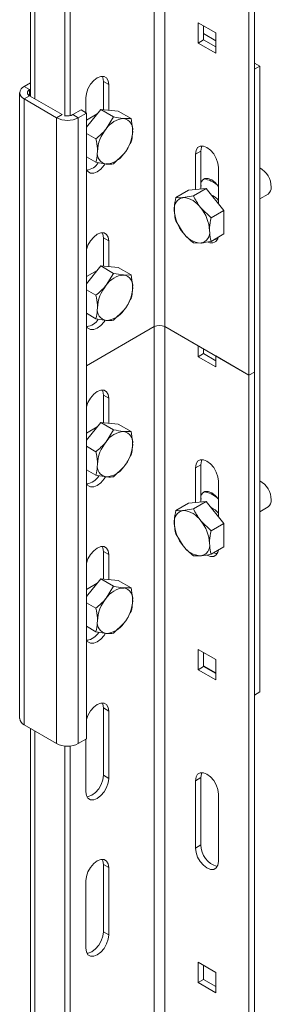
# Model space of a CAD drawing. Header units: millimetres. Extents: x -865 to 612, y -2990 to -1418.
# Tile 2 of 8: x -865 to -799, y -2454 to -2198. Entities that reach past the tile are written whole.
import ezdxf

# ---------------------------------------------------------------- set-up
doc = ezdxf.new("R2010")
doc.units = ezdxf.units.MM

msp = doc.modelspace()

# ---------------------------------------------------------------- linework, layer by layer
at = {"color": 7, "linetype": 'Continuous', "lineweight": 15}
for p, q in [((-861.85, -1805.44), (-861.85, -2217.53)), ((-851.48, -1810.75), (-851.48, -2222.55)), ((-852.9, -1811.57), (-852.9, -2222.69)), ((-804.81, -2071.13), (-804.81, -2521.8)), ((-803.4, -2071.95), (-803.4, -2522.62)), ((-813.48, -2200.96), (-818.07, -2198.3)), ((-818.07, -2198.3), (-818.07, -2203.61)), ((-816.66, -2202.79), (-816.66, -2199.12)), ((-813.48, -2203), (-816.66, -2201.16)), ((-813.48, -2206.26), (-813.48, -2200.96)), ((-818.07, -2203.61), (-816.66, -2202.79)), ((-818.07, -2203.61), (-813.48, -2206.26)), ((-813.48, -2204.63), (-816.66, -2202.79)), ((-801.99, -2209.63), (-803.4, -2208.82)), ((-803.4, -2210.45), (-801.99, -2209.63)), ((-803.4, -2210.45), (-803.4, -2373.76)), ((-801.99, -2209.63), (-801.99, -2372.94)), ((-861.85, -2213.98), (-863.5, -2214.94)), ((-841.4, -2214.43), (-842.81, -2213.61)), ((-842.81, -2213.61), (-842.81, -2221.02)), ((-841.4, -2214.43), (-841.4, -2221.14)), ((-864.68, -2216.57), (-864.68, -2379.88)), ((-863.5, -2214.94), (-862.09, -2215.75)), ((-861.85, -2215.61), (-862.09, -2215.75)), ((-862.09, -2217.39), (-863.5, -2218.2)), ((-863.5, -2218.2), (-855.02, -2223.1)), ((-863.5, -2218.2), (-863.5, -2381.51)), ((-862.09, -2217.39), (-853.6, -2222.29)), ((-847.41, -2221.78), (-847.41, -2217.9)), ((-855.02, -2223.1), (-853.6, -2222.29)), ((-850.78, -2222.29), (-848.65, -2221.06)), ((-850.78, -2222.29), (-849.36, -2223.1)), ((-849.36, -2223.1), (-847.24, -2221.88)), ((-847.24, -2221.88), (-848.65, -2221.06)), ((-847.24, -2225.58), (-843.52, -2220.95)), ((-847.24, -2221.88), (-847.24, -2385.19)), ((-847.24, -2223.72), (-844.45, -2222.1)), ((-843.52, -2220.95), (-840.18, -2222.88)), ((-843.52, -2220.95), (-838.92, -2221.36)), ((-838.92, -2221.36), (-835.59, -2223.29)), ((-855.02, -2223.1), (-855.02, -2386.41)), ((-849.36, -2223.1), (-849.36, -2386.41)), ((-840.18, -2222.88), (-842.07, -2225.98)), ((-835.59, -2223.29), (-837.47, -2223.32)), ((-847.24, -2227.18), (-844.78, -2228.6)), ((-840.18, -2235.14), (-837.47, -2232.52)), ((-818.78, -2232.6), (-817.36, -2231.78)), ((-818.78, -2241.83), (-818.78, -2232.6)), ((-817.36, -2241.7), (-817.36, -2231.78)), ((-847.24, -2233.31), (-844.78, -2234.73)), ((-844.78, -2234.73), (-842.07, -2235.17)), ((-812.77, -2236.07), (-812.77, -2245.53)), ((-820.55, -2241.99), (-823.88, -2243.91)), ((-820.55, -2241.99), (-815.95, -2241.58)), ((-815.95, -2241.58), (-819.29, -2243.5)), ((-815.95, -2241.58), (-811.35, -2247.29)), ((-819.29, -2243.5), (-822, -2243.94)), ((-801.99, -2244.26), (-799.81, -2243)), ((-814.69, -2249.22), (-817.4, -2246.6)), ((-811.35, -2247.29), (-814.69, -2249.22)), ((-811.35, -2247.29), (-811.35, -2253.42)), ((-823.88, -2250.04), (-822, -2253.14)), ((-841.4, -2255.25), (-842.81, -2254.44)), ((-842.81, -2254.44), (-842.81, -2261.84)), ((-841.4, -2255.25), (-841.4, -2261.97)), ((-819.29, -2255.76), (-817.4, -2255.79)), ((-811.35, -2253.42), (-814.69, -2255.35)), ((-847.24, -2266.41), (-843.52, -2261.78)), ((-847.24, -2264.54), (-844.45, -2262.93)), ((-843.52, -2261.78), (-840.18, -2263.71)), ((-843.52, -2261.78), (-838.92, -2262.19)), ((-838.92, -2262.19), (-835.59, -2264.12)), ((-840.18, -2263.71), (-842.07, -2266.8)), ((-835.59, -2264.12), (-837.47, -2264.15)), ((-847.24, -2268), (-844.78, -2269.42)), ((-840.18, -2275.96), (-837.47, -2273.34)), ((-847.24, -2274.13), (-844.78, -2275.55)), ((-844.78, -2275.55), (-842.07, -2276)), ((-829.56, -2277.61), (-847.24, -2287.82)), ((-804.81, -2290.26), (-826.73, -2277.61)), ((-826.73, -2277.61), (-818.07, -2282.61)), ((-818.07, -2282.61), (-818.07, -2285.47)), ((-816.66, -2284.65), (-816.66, -2283.43)), ((-818.07, -2285.47), (-816.66, -2284.65)), ((-818.07, -2285.47), (-813.48, -2288.12)), ((-813.48, -2286.49), (-816.66, -2284.65)), ((-813.48, -2288.12), (-813.48, -2285.26)), ((-813.48, -2285.26), (-804.81, -2290.26)), ((-804.81, -2290.26), (-803.4, -2289.45)), ((-841.4, -2296.28), (-842.81, -2295.47)), ((-842.81, -2295.47), (-842.81, -2302.67)), ((-841.4, -2296.28), (-841.4, -2302.8)), ((-847.24, -2307.23), (-843.52, -2302.61)), ((-847.24, -2305.37), (-844.45, -2303.76)), ((-843.52, -2302.61), (-840.18, -2304.53)), ((-843.52, -2302.61), (-838.92, -2303.02)), ((-840.18, -2304.53), (-842.07, -2307.63)), ((-838.92, -2303.02), (-835.59, -2304.94)), ((-835.59, -2304.94), (-837.47, -2304.98)), ((-847.24, -2308.83), (-844.78, -2310.25)), ((-840.18, -2316.79), (-837.47, -2314.17)), ((-818.78, -2314.46), (-817.36, -2313.64)), ((-818.78, -2323.48), (-818.78, -2314.46)), ((-817.36, -2323.36), (-817.36, -2313.64)), ((-847.24, -2314.96), (-844.78, -2316.38)), ((-844.78, -2316.38), (-842.07, -2316.82)), ((-812.77, -2317.93), (-812.77, -2327.19)), ((-820.55, -2323.64), (-823.88, -2325.57)), ((-819.29, -2325.16), (-822, -2325.6)), ((-820.55, -2323.64), (-815.95, -2323.23)), ((-815.95, -2323.23), (-819.29, -2325.16)), ((-815.95, -2323.23), (-811.35, -2328.95)), ((-801.99, -2325.91), (-799.81, -2324.66)), ((-814.69, -2330.87), (-817.4, -2328.25)), ((-811.35, -2328.95), (-814.69, -2330.87)), ((-811.35, -2328.95), (-811.35, -2335.08)), ((-823.88, -2331.7), (-822, -2334.79)), ((-811.35, -2335.08), (-814.69, -2337)), ((-841.4, -2337.11), (-842.81, -2336.29)), ((-842.81, -2336.29), (-842.81, -2343.5)), ((-841.4, -2337.11), (-841.4, -2343.62)), ((-819.29, -2337.41), (-817.4, -2337.44)), ((-847.24, -2348.06), (-843.52, -2343.43)), ((-847.24, -2346.2), (-844.45, -2344.59)), ((-843.52, -2343.43), (-840.18, -2345.36)), ((-843.52, -2343.43), (-838.92, -2343.85)), ((-840.18, -2345.36), (-842.07, -2348.46)), ((-838.92, -2343.85), (-835.59, -2345.77)), ((-835.59, -2345.77), (-837.47, -2345.8)), ((-847.24, -2349.66), (-844.78, -2351.08)), ((-847.24, -2355.79), (-844.78, -2357.21)), ((-840.18, -2357.62), (-837.47, -2355)), ((-844.78, -2357.21), (-842.07, -2357.65)), ((-813.48, -2364.47), (-818.07, -2361.82)), ((-818.07, -2361.82), (-818.07, -2367.12)), ((-816.66, -2366.31), (-816.66, -2362.63)), ((-813.48, -2367.94), (-816.66, -2366.1)), ((-813.48, -2369.78), (-813.48, -2364.47)), ((-818.07, -2367.12), (-816.66, -2366.31)), ((-818.07, -2367.12), (-813.48, -2369.78)), ((-813.48, -2368.14), (-816.66, -2366.31)), ((-803.4, -2373.76), (-801.99, -2372.94)), ((-841.4, -2377.94), (-842.81, -2377.12)), ((-842.81, -2377.12), (-842.81, -2394.68)), ((-841.4, -2377.94), (-841.4, -2395.49)), ((-863.5, -2381.51), (-855.02, -2386.41)), ((-861.85, -2382.47), (-861.85, -2785.7)), ((-849.36, -2386.41), (-847.24, -2385.19)), ((-847.41, -2398.96), (-847.41, -2385.28)), ((-852.9, -2387.05), (-852.9, -2791.82)), ((-851.48, -2387.05), (-851.48, -2791.01)), ((-841.4, -2395.49), (-842.81, -2394.68)), ((-818.78, -2396.11), (-817.36, -2395.29)), ((-818.78, -2413.67), (-818.78, -2396.11)), ((-817.36, -2412.85), (-817.36, -2395.29)), ((-812.77, -2399.58), (-812.77, -2417.14)), ((-818.78, -2413.67), (-817.36, -2412.85)), ((-841.4, -2418.76), (-842.81, -2417.95)), ((-842.81, -2417.95), (-842.81, -2435.5)), ((-841.4, -2418.76), (-841.4, -2436.32)), ((-847.41, -2439.79), (-847.41, -2422.23)), ((-841.4, -2436.32), (-842.81, -2435.5)), ((-813.48, -2446.12), (-818.07, -2443.47)), ((-818.07, -2443.47), (-818.07, -2448.78)), ((-816.66, -2447.96), (-816.66, -2444.29)), ((-818.07, -2448.78), (-816.66, -2447.96)), ((-813.48, -2449.8), (-816.66, -2447.96)), ((-813.48, -2451.43), (-813.48, -2446.12)), ((-818.07, -2448.78), (-813.48, -2451.43))]:
    msp.add_line(p, q, dxfattribs=at)
at = {"color": 8, "linetype": 'Continuous', "lineweight": 15}
for p, q in [((-860.68, -1807.08), (-860.68, -2218.2)), ((-829.56, -2056.85), (-829.56, -2509.51)), ((-826.73, -2058.48), (-826.73, -2509.14)), ((-862.09, -2215.75), (-862.09, -2217.39)), ((-817.36, -2240.97), (-817.18, -2240.86)), ((-817.36, -2322.62), (-817.18, -2322.52)), ((-860.68, -2383.15), (-860.68, -2787.33))]:
    msp.add_line(p, q, dxfattribs=at)
at = {"color": 7, "linetype": 'Continuous', "lineweight": 15, "flags": 128}
for points in [[(-847.41, -2217.9), (-847.26, -2216.74), (-846.84, -2215.52), (-846.17, -2214.37), (-845.33, -2213.4), (-844.4, -2212.69), (-843.48, -2212.32), (-842.64, -2212.33), (-841.97, -2212.72), (-841.55, -2213.44), (-841.4, -2214.43)], [(-843.11, -2212.28), (-842.96, -2212.62), (-842.81, -2213.61)], [(-818.78, -2232.6), (-818.63, -2231.61), (-818.2, -2230.89), (-817.54, -2230.51), (-816.7, -2230.5), (-815.77, -2230.86), (-814.85, -2231.57), (-814.01, -2232.55), (-813.34, -2233.7), (-812.92, -2234.91), (-812.77, -2236.07)], [(-817.36, -2231.78), (-817.22, -2230.79), (-817.07, -2230.45)], [(-842.39, -2235.13), (-842.64, -2235.5), (-843.48, -2236.48), (-844.4, -2237.19), (-845.33, -2237.55), (-846.17, -2237.54), (-846.84, -2237.16), (-847.24, -2236.5)], [(-817.36, -2240), (-816.97, -2239.36), (-816.3, -2238.98), (-815.46, -2238.97), (-814.54, -2239.33), (-813.61, -2240.04), (-812.77, -2241.02), (-812.77, -2241.02)], [(-847.24, -2257.47), (-846.84, -2256.35), (-846.17, -2255.2), (-845.33, -2254.22), (-844.4, -2253.52), (-843.48, -2253.15), (-842.64, -2253.16), (-841.97, -2253.54), (-841.55, -2254.27), (-841.4, -2255.25)], [(-843.11, -2253.11), (-842.96, -2253.45), (-842.81, -2254.44)], [(-813.06, -2254.95), (-813.43, -2254.91), (-813.77, -2254.82)], [(-842.39, -2275.95), (-842.64, -2276.33), (-843.48, -2277.31), (-844.4, -2278.01), (-845.33, -2278.38), (-846.17, -2278.37), (-846.84, -2277.99), (-847.24, -2277.33)], [(-847.24, -2298.51), (-846.84, -2297.38), (-846.17, -2296.23), (-845.33, -2295.25), (-844.4, -2294.55), (-843.48, -2294.18), (-842.64, -2294.19), (-841.97, -2294.58), (-841.55, -2295.3), (-841.4, -2296.28)], [(-843.11, -2294.14), (-842.96, -2294.48), (-842.81, -2295.47)], [(-817.36, -2313.64), (-817.22, -2312.65), (-817.07, -2312.31)], [(-818.78, -2314.46), (-818.63, -2313.47), (-818.2, -2312.75), (-817.54, -2312.36), (-816.7, -2312.35), (-815.77, -2312.72), (-814.85, -2313.43), (-814.01, -2314.4), (-813.34, -2315.55), (-812.92, -2316.77), (-812.77, -2317.93)], [(-842.27, -2316.79), (-842.64, -2317.36), (-843.48, -2318.34), (-844.4, -2319.04), (-845.33, -2319.41), (-846.17, -2319.4), (-846.84, -2319.02), (-847.24, -2318.36)], [(-817.36, -2321.65), (-816.97, -2321.02), (-816.3, -2320.63), (-815.46, -2320.62), (-814.54, -2320.99), (-813.61, -2321.69), (-812.77, -2322.67), (-812.77, -2322.67)], [(-847.24, -2339.33), (-846.84, -2338.21), (-846.17, -2337.06), (-845.33, -2336.08), (-844.4, -2335.38), (-843.48, -2335.01), (-842.64, -2335.02), (-841.97, -2335.4), (-841.55, -2336.12), (-841.4, -2337.11)], [(-843.11, -2334.97), (-842.96, -2335.31), (-842.81, -2336.29)], [(-812.79, -2335.91), (-812.92, -2336.47), (-813.34, -2337.19), (-814.01, -2337.57), (-814.85, -2337.58), (-815.77, -2337.22), (-815.8, -2337.2)], [(-813.06, -2336.81), (-813.43, -2336.77), (-813.98, -2336.59)], [(-842.27, -2357.62), (-842.64, -2358.19), (-843.48, -2359.17), (-844.4, -2359.87), (-845.33, -2360.24), (-846.17, -2360.23), (-846.84, -2359.84), (-847.24, -2359.19)], [(-847.24, -2380.16), (-846.84, -2379.04), (-846.17, -2377.88), (-845.33, -2376.91), (-844.4, -2376.2), (-843.48, -2375.84), (-842.64, -2375.85), (-841.97, -2376.23), (-841.55, -2376.95), (-841.4, -2377.94)], [(-843.11, -2375.79), (-842.96, -2376.13), (-842.81, -2377.12)], [(-818.78, -2396.11), (-818.63, -2395.12), (-818.2, -2394.4), (-817.54, -2394.02), (-816.7, -2394.01), (-815.77, -2394.37), (-814.85, -2395.08), (-814.01, -2396.06), (-813.34, -2397.21), (-812.92, -2398.42), (-812.77, -2399.58)], [(-817.36, -2395.29), (-817.22, -2394.31), (-817.07, -2393.97)], [(-841.4, -2395.49), (-841.55, -2396.65), (-841.97, -2397.86), (-842.64, -2399.02), (-843.48, -2399.99), (-844.4, -2400.7), (-845.33, -2401.06), (-846.17, -2401.06), (-846.84, -2400.67), (-847.26, -2399.95), (-847.41, -2398.96)], [(-842.81, -2394.68), (-842.96, -2395.83), (-843.39, -2397.05), (-844.05, -2398.2), (-844.89, -2399.18), (-845.82, -2399.88), (-846.75, -2400.25), (-847.12, -2400.29)], [(-812.77, -2417.14), (-812.92, -2418.12), (-813.34, -2418.84), (-814.01, -2419.23), (-814.85, -2419.24), (-815.77, -2418.87), (-816.7, -2418.17), (-817.54, -2417.19), (-818.2, -2416.04), (-818.63, -2414.82), (-818.78, -2413.67)], [(-847.41, -2422.23), (-847.26, -2421.08), (-846.84, -2419.86), (-846.17, -2418.71), (-845.33, -2417.74), (-844.4, -2417.03), (-843.48, -2416.66), (-842.64, -2416.67), (-841.97, -2417.06), (-841.55, -2417.78), (-841.4, -2418.76)], [(-843.11, -2416.62), (-842.96, -2416.96), (-842.81, -2417.95)], [(-842.81, -2435.5), (-842.96, -2436.66), (-843.39, -2437.88), (-844.05, -2439.03), (-844.89, -2440), (-845.82, -2440.71), (-846.75, -2441.08), (-847.12, -2441.12)], [(-841.4, -2436.32), (-841.55, -2437.48), (-841.97, -2438.69), (-842.64, -2439.84), (-843.48, -2440.82), (-844.4, -2441.53), (-845.33, -2441.89), (-846.17, -2441.88), (-846.84, -2441.5), (-847.26, -2440.78), (-847.41, -2439.79)]]:
    msp.add_lwpolyline(points, dxfattribs=at)
at = {"color": 7, "linetype": 'Continuous', "lineweight": 15}
for centre, radius, start, end in [((-862.88, -2216.57), 1.75, 110.7835, 249.2165), ((-861.78, -2216.57), 0.873, 110.7835, 249.2165), ((-852.19, -2219.55), 3.08, 260.2624, 297.3237), ((-852.19, -2217.64), 6.15, 242.6097, 297.3903), ((-837.12, -2229.24), 5.93, 93.4302, 146.5645), ((-838, -2226.13), 2.86, 350.749, 79.4522), ((-834.4, -2232.36), 9.98, 140.2283, 177.3604), ((-845.14, -2226.13), 9.98, 320.2278, 357.3609), ((-841.55, -2232.36), 2.86, 170.7477, 259.4534), ((-842.43, -2229.25), 5.93, 273.4302, 326.5645), ((-847.69, -2232.69), 4.13, 278.0077, 328.3237), ((-804.92, -2241.35), 5.94, 1.6749, 60.3943), ((-800.93, -2241.39), 1.96, 304.825, 6.4872), ((-821.47, -2246.75), 2.86, 100.5466, 189.2523), ((-822.35, -2249.87), 5.93, 33.4355, 86.5698), ((-816.53, -2247.53), 4.74, 37.3484, 66.6786), ((-814.33, -2246.75), 9.98, 182.6392, 219.7724), ((-825.07, -2252.98), 9.98, 2.6391, 39.7722), ((-817.05, -2249.87), 5.93, 213.4334, 266.572), ((-817.92, -2252.98), 2.86, 280.546, 9.2521), ((-814.56, -2254.02), 1.75, 240.5221, 350.0228), ((-837.12, -2270.07), 5.93, 93.4302, 146.5645), ((-838, -2266.96), 2.86, 350.7486, 79.4525), ((-834.4, -2273.19), 9.98, 140.2282, 177.3605), ((-845.14, -2266.96), 9.98, 320.2282, 357.3605), ((-841.55, -2273.19), 2.86, 170.7486, 259.4525), ((-842.43, -2270.07), 5.93, 273.4302, 326.5645), ((-847.69, -2273.52), 4.13, 278.0119, 328.3195), ((-828.15, -2280.34), 3.07, 62.6097, 117.3903), ((-837.12, -2310.9), 5.93, 93.4302, 146.5645), ((-838, -2307.79), 2.86, 350.7477, 79.4534), ((-834.4, -2314.01), 9.98, 140.2278, 177.3609), ((-845.14, -2307.79), 9.98, 320.2282, 357.3605), ((-841.55, -2314.01), 2.86, 170.7486, 259.4525), ((-842.43, -2310.9), 5.93, 273.4302, 326.5645), ((-847.82, -2314.31), 4.38, 279.2571, 329.597), ((-804.92, -2323), 5.94, 1.6751, 60.3946), ((-816.53, -2329.18), 4.73, 37.3335, 66.6918), ((-800.93, -2323.05), 1.96, 304.8215, 6.4907), ((-821.47, -2328.41), 2.86, 100.546, 189.2521), ((-822.35, -2331.52), 5.93, 33.4334, 86.572), ((-814.33, -2328.41), 9.98, 182.6391, 219.7722), ((-825.07, -2334.63), 9.98, 2.6392, 39.7724), ((-817.05, -2331.52), 5.93, 213.4355, 266.5698), ((-817.92, -2334.63), 2.86, 280.5466, 9.2523), ((-837.12, -2351.73), 5.93, 93.4302, 146.5645), ((-838, -2348.61), 2.86, 350.7481, 79.4535), ((-834.4, -2354.84), 9.98, 140.2278, 177.3607), ((-845.14, -2348.61), 9.98, 320.228, 357.3607), ((-841.55, -2354.84), 2.86, 170.7481, 259.453), ((-842.43, -2351.73), 5.93, 273.4302, 326.5645), ((-847.82, -2355.14), 4.38, 279.2567, 329.5974), ((-862.67, -2379.68), 2.01, 185.6948, 245.6253), ((-852.19, -2380.95), 6.15, 242.6097, 297.3903), ((-811.62, -2412.9), 5.75, 179.4765, 255.4466)]:
    msp.add_arc(centre, radius, start, end, dxfattribs=at)
at = {"color": 8, "linetype": 'Continuous', "lineweight": 15}
for centre, start, end in [((-817.47, -2245.84), 49.4344, 82.4807), ((-817.47, -2327.49), 49.4351, 82.4787)]:
    msp.add_arc(centre, 6.82, start, end, dxfattribs=at)
at = {"color": 7, "linetype": 'Continuous', "lineweight": 15}
for points, knots in [([(-837.47, -2223.32), (-837.53, -2223.32), (-838.31, -2223.24), (-839.28, -2223.06), (-840.18, -2222.88)], [0, 0, 0, 0, 0.070213, 1, 1, 1, 1]), ([(-835.18, -2226.59), (-835.18, -2226.34), (-835.2, -2225.29), (-835.42, -2224.15), (-835.59, -2223.29)], [0, 0, 0, 0, 0.241853, 1, 1, 1, 1]), ([(-842.07, -2225.98), (-842.13, -2226.04), (-842.91, -2227.01), (-843.88, -2227.83), (-844.78, -2228.6)], [0, 0, 0, 0, 0.070221, 1, 1, 1, 1]), ([(-835.59, -2229.42), (-835.53, -2229.23), (-835.29, -2228.37), (-835.23, -2227.37), (-835.18, -2226.59)], [0, 0, 0, 0, 0.223706, 1, 1, 1, 1]), ([(-844.78, -2228.6), (-844.61, -2229.46), (-844.39, -2230.6), (-844.37, -2231.64), (-844.37, -2231.9)], [0, 0, 0, 0, 0.758147, 1, 1, 1, 1]), ([(-837.47, -2232.52), (-837.42, -2232.45), (-836.65, -2231.48), (-836.1, -2230.41), (-835.59, -2229.42)], [0, 0, 0, 0, 0.070213, 1, 1, 1, 1]), ([(-844.37, -2231.9), (-844.42, -2232.68), (-844.48, -2233.68), (-844.73, -2234.53), (-844.78, -2234.73)], [0, 0, 0, 0, 0.776294, 1, 1, 1, 1]), ([(-842.07, -2235.17), (-842.02, -2235.17), (-841.25, -2235.24), (-840.7, -2235.19), (-840.18, -2235.14)], [0, 0, 0, 0, 0.070213, 1, 1, 1, 1]), ([(-823.88, -2243.91), (-824.05, -2244.77), (-824.27, -2245.91), (-824.29, -2246.96), (-824.29, -2247.21)], [0, 0, 0, 0, 0.758147, 1, 1, 1, 1]), ([(-822, -2243.94), (-822.05, -2243.95), (-822.82, -2244.01), (-823.37, -2243.96), (-823.88, -2243.91)], [0, 0, 0, 0, 0.070213, 1, 1, 1, 1]), ([(-817.4, -2246.6), (-817.45, -2246.53), (-818.22, -2245.56), (-818.78, -2244.49), (-819.29, -2243.5)], [0, 0, 0, 0, 0.070213, 1, 1, 1, 1]), ([(-824.29, -2247.21), (-824.24, -2247.99), (-824.18, -2248.99), (-823.94, -2249.85), (-823.88, -2250.04)], [0, 0, 0, 0, 0.776279, 1, 1, 1, 1]), ([(-815.1, -2252.52), (-815.1, -2252.27), (-815.08, -2251.22), (-814.86, -2250.08), (-814.69, -2249.22)], [0, 0, 0, 0, 0.241853, 1, 1, 1, 1]), ([(-822, -2253.14), (-821.94, -2253.2), (-821.16, -2254.17), (-820.19, -2254.99), (-819.29, -2255.76)], [0, 0, 0, 0, 0.070221, 1, 1, 1, 1]), ([(-814.69, -2255.35), (-814.75, -2255.16), (-814.99, -2254.3), (-815.05, -2253.3), (-815.1, -2252.52)], [0, 0, 0, 0, 0.223721, 1, 1, 1, 1]), ([(-817.4, -2255.79), (-817.35, -2255.79), (-816.56, -2255.71), (-815.59, -2255.52), (-814.69, -2255.35)], [0, 0, 0, 0, 0.070213, 1, 1, 1, 1]), ([(-837.47, -2264.15), (-837.53, -2264.14), (-838.31, -2264.07), (-839.28, -2263.88), (-840.18, -2263.71)], [0, 0, 0, 0, 0.070213, 1, 1, 1, 1]), ([(-835.18, -2267.42), (-835.18, -2267.17), (-835.2, -2266.12), (-835.42, -2264.98), (-835.59, -2264.12)], [0, 0, 0, 0, 0.241853, 1, 1, 1, 1]), ([(-842.07, -2266.8), (-842.13, -2266.87), (-842.91, -2267.83), (-843.88, -2268.66), (-844.78, -2269.42)], [0, 0, 0, 0, 0.070221, 1, 1, 1, 1]), ([(-835.59, -2270.25), (-835.53, -2270.05), (-835.29, -2269.2), (-835.23, -2268.2), (-835.18, -2267.42)], [0, 0, 0, 0, 0.223706, 1, 1, 1, 1]), ([(-844.78, -2269.42), (-844.61, -2270.29), (-844.39, -2271.42), (-844.37, -2272.47), (-844.37, -2272.73)], [0, 0, 0, 0, 0.758147, 1, 1, 1, 1]), ([(-837.47, -2273.34), (-837.42, -2273.27), (-836.65, -2272.31), (-836.1, -2271.24), (-835.59, -2270.25)], [0, 0, 0, 0, 0.070213, 1, 1, 1, 1]), ([(-844.37, -2272.73), (-844.42, -2273.5), (-844.48, -2274.5), (-844.73, -2275.36), (-844.78, -2275.55)], [0, 0, 0, 0, 0.776294, 1, 1, 1, 1]), ([(-842.07, -2276), (-842.02, -2276), (-841.25, -2276.07), (-840.7, -2276.01), (-840.18, -2275.96)], [0, 0, 0, 0, 0.0702133, 1, 1, 1, 1]), ([(-837.47, -2304.98), (-837.53, -2304.97), (-838.31, -2304.9), (-839.28, -2304.71), (-840.18, -2304.53)], [0, 0, 0, 0, 0.070213, 1, 1, 1, 1]), ([(-835.18, -2308.25), (-835.18, -2307.99), (-835.2, -2306.94), (-835.42, -2305.81), (-835.59, -2304.94)], [0, 0, 0, 0, 0.241853, 1, 1, 1, 1]), ([(-842.07, -2307.63), (-842.13, -2307.7), (-842.91, -2308.66), (-843.88, -2309.48), (-844.78, -2310.25)], [0, 0, 0, 0, 0.070213, 1, 1, 1, 1]), ([(-835.59, -2311.07), (-835.53, -2310.88), (-835.29, -2310.02), (-835.23, -2309.02), (-835.18, -2308.25)], [0, 0, 0, 0, 0.223721, 1, 1, 1, 1]), ([(-844.78, -2310.25), (-844.61, -2311.11), (-844.39, -2312.25), (-844.37, -2313.3), (-844.37, -2313.55)], [0, 0, 0, 0, 0.758147, 1, 1, 1, 1]), ([(-837.47, -2314.17), (-837.42, -2314.1), (-836.65, -2313.13), (-836.1, -2312.07), (-835.59, -2311.07)], [0, 0, 0, 0, 0.070221, 1, 1, 1, 1]), ([(-844.37, -2313.55), (-844.42, -2314.33), (-844.48, -2315.33), (-844.73, -2316.19), (-844.78, -2316.38)], [0, 0, 0, 0, 0.776279, 1, 1, 1, 1]), ([(-842.07, -2316.82), (-842.02, -2316.83), (-841.25, -2316.89), (-840.7, -2316.84), (-840.18, -2316.79)], [0, 0, 0, 0, 0.0702133, 1, 1, 1, 1]), ([(-817.4, -2328.25), (-817.45, -2328.18), (-818.22, -2327.21), (-818.78, -2326.15), (-819.29, -2325.16)], [0, 0, 0, 0, 0.0702206, 1, 1, 1, 1]), ([(-823.88, -2325.57), (-824.05, -2326.43), (-824.27, -2327.57), (-824.29, -2328.61), (-824.29, -2328.87)], [0, 0, 0, 0, 0.758147, 1, 1, 1, 1]), ([(-822, -2325.6), (-822.05, -2325.6), (-822.82, -2325.67), (-823.37, -2325.62), (-823.88, -2325.57)], [0, 0, 0, 0, 0.0702133, 1, 1, 1, 1]), ([(-824.29, -2328.87), (-824.24, -2329.64), (-824.18, -2330.64), (-823.94, -2331.5), (-823.88, -2331.7)], [0, 0, 0, 0, 0.776294, 1, 1, 1, 1]), ([(-815.1, -2334.17), (-815.1, -2333.92), (-815.08, -2332.87), (-814.86, -2331.74), (-814.69, -2330.87)], [0, 0, 0, 0, 0.241853, 1, 1, 1, 1]), ([(-822, -2334.79), (-821.94, -2334.86), (-821.16, -2335.82), (-820.19, -2336.65), (-819.29, -2337.41)], [0, 0, 0, 0, 0.070213, 1, 1, 1, 1]), ([(-814.69, -2337), (-814.75, -2336.81), (-814.99, -2335.95), (-815.05, -2334.95), (-815.1, -2334.17)], [0, 0, 0, 0, 0.223706, 1, 1, 1, 1]), ([(-817.4, -2337.44), (-817.35, -2337.44), (-816.56, -2337.37), (-815.59, -2337.18), (-814.69, -2337)], [0, 0, 0, 0, 0.0702127, 1, 1, 1, 1]), ([(-837.47, -2345.8), (-837.53, -2345.8), (-838.31, -2345.73), (-839.28, -2345.54), (-840.18, -2345.36)], [0, 0, 0, 0, 0.070213, 1, 1, 1, 1]), ([(-835.18, -2349.07), (-835.18, -2348.82), (-835.2, -2347.77), (-835.42, -2346.63), (-835.59, -2345.77)], [0, 0, 0, 0, 0.241851, 1, 1, 1, 1]), ([(-842.07, -2348.46), (-842.13, -2348.52), (-842.91, -2349.49), (-843.88, -2350.31), (-844.78, -2351.08)], [0, 0, 0, 0, 0.070213, 1, 1, 1, 1]), ([(-835.59, -2351.9), (-835.53, -2351.71), (-835.29, -2350.85), (-835.23, -2349.85), (-835.18, -2349.07)], [0, 0, 0, 0, 0.223719, 1, 1, 1, 1]), ([(-844.78, -2351.08), (-844.61, -2351.94), (-844.39, -2353.08), (-844.37, -2354.13), (-844.37, -2354.38)], [0, 0, 0, 0, 0.758149, 1, 1, 1, 1]), ([(-837.47, -2355), (-837.42, -2354.93), (-836.65, -2353.96), (-836.1, -2352.89), (-835.59, -2351.9)], [0, 0, 0, 0, 0.070217, 1, 1, 1, 1]), ([(-844.37, -2354.38), (-844.42, -2355.16), (-844.48, -2356.16), (-844.73, -2357.01), (-844.78, -2357.21)], [0, 0, 0, 0, 0.776281, 1, 1, 1, 1]), ([(-842.07, -2357.65), (-842.02, -2357.65), (-841.25, -2357.72), (-840.7, -2357.67), (-840.18, -2357.62)], [0, 0, 0, 0, 0.070213, 1, 1, 1, 1])]:
    msp.add_open_spline(points, degree=3, knots=knots, dxfattribs=at)

doc.saveas('drawing.dxf')
